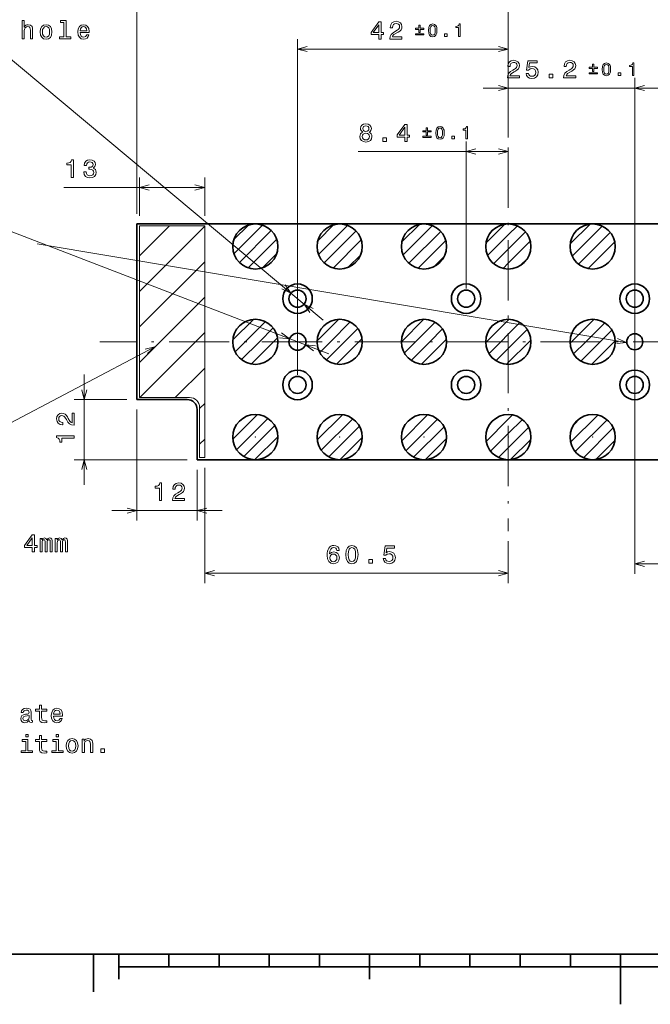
# Model space of a CAD drawing. Extents: x 0 to 420, y 0 to 297.
# Tile 3 of 19: x 90 to 216, y 0 to 196. Entities that reach past the tile are written whole.
import ezdxf

# ---------------------------------------------------------------- set-up
doc = ezdxf.new("R2010")
doc.units = 0
doc.linetypes.add('DASHDOT', pattern=[18.5, 12, -3, 0.5, -3])

msp = doc.modelspace()

# ---------------------------------------------------------------- linework, layer by layer
at = {"color": 7, "lineweight": 13}
for p, q in [((113.633186, 157.590347), (113.633186, 208.096863)), ((75.804459, 199.016327), (150.77536, 136.395233)), ((187.633179, 172.833374), (187.633179, 199.004944)), ((145.633179, 125.490349), (145.633179, 192.462036)), ((187.633179, 172.833374), (187.633179, 192.462036)), ((145.633179, 190.462036), (187.633179, 190.462036)), ((187.633179, 172.833374), (187.633179, 184.692352)), ((212.833191, 125.490349), (212.833191, 184.692352)), ((182.633179, 182.692352), (217.833191, 182.692352)), ((179.233185, 142.690353), (179.233185, 172.015503)), ((157.74472, 170.015503), (187.633179, 170.015503)), ((114.133186, 157.190353), (114.133186, 164.861603)), ((127.133186, 157.190353), (127.133186, 164.861603)), ((99.080521, 162.861603), (127.133186, 162.861603)), ((72.959785, 160.046387), (151.886459, 129.68483)), ((114.133186, 132.090347), (114.133186, 155.190353)), ((114.133186, 155.190353), (127.133186, 155.190353)), ((114.133186, 149.203552), (120.11998, 155.190353)), ((114.133186, 142.132477), (127.133186, 155.132477)), ((127.133186, 132.090347), (127.133186, 155.190353)), ((132.947342, 152.461365), (135.862228, 155.376236)), ((132.968887, 149.654465), (138.669281, 155.354874)), ((149.677856, 152.221313), (152.902313, 155.44577)), ((149.8134, 149.528427), (155.595413, 155.31044)), ((166.426331, 151.999222), (169.924591, 155.497482)), ((166.66098, 149.405441), (172.518295, 155.262756)), ((183.198517, 151.800842), (186.925629, 155.527954)), ((187.633179, 153.407089), (189.436493, 155.210388)), ((199.961517, 151.593277), (203.930237, 155.561996)), ((200.364807, 149.168152), (206.355347, 155.158691)), ((134.051254, 147.908417), (140.415024, 154.272186)), ((150.937729, 147.824326), (157.299133, 154.18573)), ((167.826477, 147.742523), (174.180939, 154.096985)), ((183.512482, 149.286377), (187.633179, 153.407089)), ((187.633179, 150.578659), (191.054245, 153.999725)), ((201.61087, 147.585785), (207.937683, 153.912613)), ((211.217712, 131.928955), (93.752792, 151.628418)), ((135.797302, 146.826035), (141.497528, 152.526276)), ((152.726517, 146.784698), (158.338852, 152.397034)), ((169.659058, 146.746674), (175.176849, 152.264465)), ((187.633179, 147.750229), (192.009949, 152.126999)), ((203.534729, 146.681213), (208.842255, 151.988739)), ((138.604004, 146.804321), (141.519272, 149.719574)), ((155.668732, 146.898483), (158.225189, 149.454941)), ((184.723953, 147.669434), (187.633179, 150.578659)), ((114.133186, 135.061417), (127.133186, 148.061417)), ((172.769058, 147.028244), (174.895081, 149.154266)), ((186.599884, 146.716934), (187.633179, 147.750229)), ((189.951828, 147.240448), (191.498718, 148.787323)), ((207.323059, 147.641113), (207.881638, 148.199692)), ((118.233185, 132.090347), (127.133186, 140.990341)), ((132.758286, 132.473312), (136.85022, 136.565247)), ((135.203751, 132.090347), (139.227127, 136.113739)), ((149.546326, 132.290787), (153.832748, 136.577209)), ((152.174316, 132.090347), (156.141357, 136.057404)), ((166.334351, 132.108261), (170.815277, 136.589172)), ((169.144867, 132.090347), (173.055603, 136.001068)), ((183.287018, 132.090347), (187.633179, 136.436523)), ((187.633179, 136.436523), (187.778229, 136.581573)), ((187.633179, 133.608093), (189.958496, 135.933411)), ((200.257568, 132.090347), (204.73761, 136.570389)), ((203.085999, 132.090347), (206.862976, 135.867325)), ((125.304253, 132.090347), (127.133186, 133.919281)), ((138.032181, 132.090347), (140.788483, 134.846649)), ((155.002731, 132.090347), (157.658905, 134.746521)), ((171.973297, 132.090347), (174.527222, 134.644272)), ((186.115433, 132.090347), (187.633179, 133.608093)), ((188.943863, 132.090347), (191.398224, 134.544708)), ((205.914429, 132.090347), (208.263855, 134.439789)), ((114.133186, 120.990349), (114.133186, 132.090347)), ((114.133186, 127.990349), (118.233185, 132.090347)), ((114.204254, 120.990349), (125.304253, 132.090347)), ((127.133186, 108.990349), (127.133186, 132.090347)), ((133.206375, 130.092972), (135.203751, 132.090347)), ((134.481689, 128.539856), (138.032181, 132.090347)), ((136.439468, 127.669212), (140.860596, 132.090347)), ((140.860596, 132.090347), (141.653748, 132.883499)), ((150.0616, 129.977631), (152.174316, 132.090347)), ((151.377319, 128.464935), (155.002731, 132.090347)), ((153.383606, 127.642792), (157.831161, 132.090347)), ((157.831161, 132.090347), (158.482056, 132.741241)), ((166.925858, 129.871338), (169.144867, 132.090347)), ((168.272949, 128.389999), (171.973297, 132.090347)), ((170.332047, 127.620659), (174.801727, 132.090347)), ((174.801727, 132.090347), (175.300491, 132.589111)), ((183.141968, 131.945297), (183.287018, 132.090347)), ((183.790131, 129.76503), (186.115433, 132.090347)), ((187.633179, 127.951241), (191.772293, 132.090347)), ((187.633179, 130.779663), (188.943863, 132.090347)), ((191.772293, 132.090347), (192.112595, 132.430664)), ((199.951691, 131.78447), (200.257568, 132.090347)), ((200.654388, 129.658737), (203.085999, 132.090347)), ((202.085114, 128.261047), (205.914429, 132.090347)), ((204.253708, 127.601204), (208.742859, 132.090347)), ((208.742859, 132.090347), (208.921478, 132.268967)), ((117.233185, 131.090347), (59.914406, 100.911171)), ((185.178818, 128.325302), (187.633179, 130.779663)), ((212.833191, 130.090347), (212.833191, 85.82048)), ((187.292877, 127.610931), (187.633179, 127.951241)), ((121.275322, 120.990349), (127.133186, 126.848213)), ((103.152298, 103.590347), (103.152298, 125.590347)), ((111.633186, 120.590347), (101.152298, 120.590347)), ((124.133186, 120.990349), (114.133186, 120.990349)), ((126.133186, 118.777145), (127.133186, 119.777145)), ((113.633186, 118.590347), (113.633186, 96.42881)), ((126.133186, 108.990349), (126.133186, 118.990349)), ((132.753342, 112.669373), (137.654312, 117.570343)), ((133.496277, 110.583893), (139.739578, 116.827187)), ((149.570267, 112.515732), (154.607941, 117.553406)), ((150.365936, 110.482986), (156.640472, 116.757515)), ((166.3918, 112.366714), (171.55658, 117.531494)), ((167.237976, 110.38446), (173.538971, 116.685455)), ((183.225189, 112.229546), (187.633179, 116.637535)), ((187.633179, 116.637535), (188.493423, 117.497772)), ((187.633179, 113.809105), (190.431213, 116.60714)), ((200.04805, 112.081833), (205.44165, 117.475433)), ((200.62529, 115.487503), (202.035889, 116.898102)), ((200.989075, 110.194435), (207.328949, 116.534317)), ((134.952362, 109.211533), (141.111893, 115.371078)), ((151.861023, 109.149643), (157.973785, 115.262405)), ((168.772278, 109.090332), (174.833099, 115.151154)), ((187.633179, 110.980682), (191.684006, 115.031509)), ((202.602661, 108.979584), (208.543686, 114.920616)), ((126.133186, 111.706078), (127.133186, 112.706078)), ((137.160263, 108.591011), (141.732239, 113.162994)), ((154.131287, 108.591484), (158.531998, 112.992188)), ((171.109222, 108.598846), (175.324234, 112.813873)), ((184.118164, 110.294083), (187.633179, 113.809105)), ((188.095871, 108.614944), (192.107071, 112.626144)), ((205.090118, 108.638626), (208.88446, 112.432968)), ((185.689987, 109.037483), (187.633179, 110.980682)), ((123.633186, 108.590347), (101.152298, 108.590347)), ((126.133186, 108.990349), (127.133186, 108.990349)), ((125.633186, 106.590347), (125.633186, 96.42881)), ((127.133186, 106.990349), (127.133186, 83.955147)), ((108.633186, 98.42881), (130.633179, 98.42881)), ((187.633179, 92.363365), (187.633179, 83.955147)), ((212.833191, 87.82048), (237.059052, 87.82048)), ((127.133186, 85.955147), (187.633179, 85.955147))]:
    msp.add_line(p, q, dxfattribs=at)
at = {"color": 7, "linetype": 'DASHDOT', "lineweight": 13}
for p, q in [((187.633179, 170.833374), (187.633179, 94.363365)), ((261.533203, 132.090347), (106.263229, 132.090347))]:
    msp.add_line(p, q, dxfattribs=at)
at = {"color": 7, "lineweight": 35}
for p, q in [((261.633179, 155.590347), (113.633186, 155.590347)), ((113.633186, 120.590347), (113.633186, 155.590347)), ((123.633186, 120.590347), (113.633186, 120.590347)), ((125.633186, 108.590347), (125.633186, 118.590347)), ((125.633186, 108.590347), (261.633179, 108.590347)), ((10, 10), (410, 10)), ((105, 10), (105, 2.5)), ((110, 10), (110, 5)), ((120, 10), (120, 7.5)), ((130, 10), (130, 7.5)), ((140, 10), (140, 7.5)), ((150, 10), (150, 7.5)), ((160, 10), (160, 5)), ((170, 10), (170, 7.5)), ((180, 10), (180, 7.5)), ((190, 10), (190, 7.5)), ((200, 10), (200, 7.5)), ((210, 10), (210, 0)), ((110, 7.5), (310, 7.5))]:
    msp.add_line(p, q, dxfattribs=at)
at = {"color": 7, "lineweight": 13}
for points in [[(90.743317, 192.516327), (91.187119, 192.516327), (91.187119, 194.079742), (91.232506, 194.437805), (91.378754, 194.700043), (91.605705, 194.861435), (91.908295, 194.921951), (92.150375, 194.871521), (92.301666, 194.735352), (92.377319, 194.508408), (92.402534, 194.205811), (92.402534, 192.516327), (92.846336, 192.516327), (92.846336, 194.2966), (92.826164, 194.654663), (92.735382, 194.952209), (92.437836, 195.224548), (91.973862, 195.320374), (91.721695, 195.285065), (91.504837, 195.18924), (91.323288, 195.037949), (91.187119, 194.831177), (91.187119, 196.137375), (90.743317, 196.137375)], [(94.348213, 193.86792), (94.428902, 193.252655), (94.660889, 192.798752), (95.029053, 192.516327), (95.523285, 192.420517), (96.012482, 192.516327), (96.38063, 192.793716), (96.612625, 193.247604), (96.698357, 193.86792), (96.612625, 194.483185), (96.38063, 194.942123), (96.012482, 195.219513), (95.523285, 195.320374), (95.029053, 195.219513), (94.660889, 194.937088), (94.428902, 194.483185)], [(94.802101, 193.872955), (94.847488, 194.326859), (94.988701, 194.654663), (95.215645, 194.856384), (95.523285, 194.927002), (95.825882, 194.856384), (96.052826, 194.659698), (96.194031, 194.326859), (96.244461, 193.872955), (96.194031, 193.414032), (96.052826, 193.081177), (95.825882, 192.879456), (95.523285, 192.813889), (95.215645, 192.879456), (94.988701, 193.081177), (94.847488, 193.414032)], [(99.097923, 195.764175), (99.097923, 192.889526), (98.185104, 192.889526), (98.185104, 192.516327), (100.449509, 192.516327), (100.449509, 192.889526), (99.541733, 192.889526), (99.541733, 196.137375), (98.401962, 196.137375), (98.401962, 195.764175)], [(102.339706, 193.741837), (104.114929, 193.741837), (104.119965, 193.948608), (104.039276, 194.52858), (103.817375, 194.962296), (103.464348, 195.224548), (102.995331, 195.320374), (102.536392, 195.219513), (102.183365, 194.937088), (101.956421, 194.478149), (101.875732, 193.872955), (101.951385, 193.252655), (102.178329, 192.798752), (102.526306, 192.516327), (102.980194, 192.420517), (103.373573, 192.486084), (103.696335, 192.657547), (103.933365, 192.929871), (104.069534, 193.292999), (103.630775, 193.292999), (103.539993, 193.091263), (103.408875, 192.939972), (103.035675, 192.818924), (102.748215, 192.874405), (102.531357, 193.050919), (102.390137, 193.338379), (102.339706, 193.726715)], [(102.339706, 194.115036), (102.395187, 194.463013), (102.531357, 194.72023), (102.738129, 194.876556), (103.01046, 194.932037), (103.277756, 194.876556), (103.484528, 194.72023), (103.610603, 194.463013), (103.655991, 194.115036)], [(161.817047, 192.462036), (162.270935, 192.462036), (162.270935, 193.329483), (162.770203, 193.329483), (162.770203, 193.732941), (162.270935, 193.732941), (162.270935, 195.886398), (161.811996, 195.886398), (160.278854, 193.773285), (160.278854, 193.329483), (161.817047, 193.329483)], [(160.702484, 193.732941), (161.817047, 195.301376), (161.817047, 193.732941)], [(164.045135, 192.462036), (166.45076, 192.462036), (166.45076, 192.895752), (164.549469, 192.895752), (164.655365, 193.132797), (164.836929, 193.329483), (165.396729, 193.687546), (165.694275, 193.838837), (166.02713, 194.055695), (166.26416, 194.307861), (166.40033, 194.605408), (166.45076, 194.943314), (166.365021, 195.366943), (166.127991, 195.699799), (165.764877, 195.911621), (165.295868, 195.987259), (164.811707, 195.90152), (164.443558, 195.66449), (164.206528, 195.286255), (164.125824, 194.786972), (164.125824, 194.71637), (164.584763, 194.71637), (164.584763, 194.756714), (164.630157, 195.099655), (164.766327, 195.351807), (164.983185, 195.513199), (165.270645, 195.568665), (165.563156, 195.518234), (165.780014, 195.392151), (165.921219, 195.195465), (165.971649, 194.948364), (165.936356, 194.71637), (165.84053, 194.519684), (165.679138, 194.348206), (165.457245, 194.196915), (165.159698, 194.035522), (164.665451, 193.722855), (164.317474, 193.389999), (164.110703, 192.986542), (164.045135, 192.477173)], [(169.832748, 193.756638), (170.07634, 193.756638), (170.07634, 194.367371), (170.77533, 194.367371), (170.77533, 194.607437), (170.07634, 194.607437), (170.07634, 195.21463), (169.832748, 195.21463), (169.832748, 194.607437), (169.133759, 194.607437), (169.133759, 194.367371), (169.832748, 194.367371)], [(171.720734, 194.183807), (171.773682, 193.629547), (171.939606, 193.234161), (172.204376, 192.99411), (172.571518, 192.916443), (172.935135, 192.99411), (173.199905, 193.234161), (173.362305, 193.629547), (173.418793, 194.183807), (173.362305, 194.734528), (173.295227, 194.9534), (173.199905, 195.133438), (172.935135, 195.373505), (172.571518, 195.454697), (172.204376, 195.373505), (171.939606, 195.129913), (171.773682, 194.734528)], [(172.059631, 194.183807), (172.087875, 194.610962), (172.176132, 194.918091), (172.334991, 195.098145), (172.571518, 195.161682), (172.80452, 195.098145), (172.963379, 194.918091), (173.051636, 194.610962), (173.07988, 194.183807), (173.051636, 193.753113), (172.963379, 193.445984), (172.80452, 193.26593), (172.571518, 193.205917), (172.334991, 193.26593), (172.176132, 193.445984), (172.087875, 193.753113)], [(177.738403, 192.987045), (178.059662, 192.987045), (178.059662, 195.454697), (177.819611, 195.454697), (177.756058, 195.239349), (177.628967, 195.094604), (177.434814, 195.009888), (177.166504, 194.981644), (177.166504, 194.730988), (177.738403, 194.730988)], [(169.133759, 193.516586), (169.133759, 193.272995), (170.77533, 193.272995), (170.77533, 193.516586)], [(174.943146, 192.987045), (175.430328, 192.987045), (175.430328, 193.513062), (174.943146, 193.513062)], [(187.447357, 184.692352), (189.852982, 184.692352), (189.852982, 185.126068), (187.951691, 185.126068), (188.057587, 185.363113), (188.239151, 185.559799), (188.79895, 185.917862), (189.096497, 186.069153), (189.429352, 186.286011), (189.666382, 186.538177), (189.802551, 186.835724), (189.852982, 187.17363), (189.767242, 187.59726), (189.530212, 187.930115), (189.167099, 188.141937), (188.69809, 188.217575), (188.213928, 188.131836), (187.845779, 187.894806), (187.608749, 187.516571), (187.528046, 187.017288), (187.528046, 186.946686), (187.986984, 186.946686), (187.986984, 186.98703), (188.032379, 187.329971), (188.168549, 187.582123), (188.385406, 187.743515), (188.672867, 187.798981), (188.965378, 187.74855), (189.182236, 187.622467), (189.323441, 187.425781), (189.373871, 187.17868), (189.338562, 186.946686), (189.242752, 186.75), (189.08136, 186.578522), (188.859467, 186.427231), (188.56192, 186.265839), (188.067673, 185.953171), (187.719696, 185.620316), (187.512924, 185.216858), (187.447357, 184.707489)], [(191.163208, 185.605179), (191.27417, 185.191635), (191.521271, 184.868866), (191.884399, 184.667145), (192.348373, 184.591492), (192.857727, 184.682281), (193.256149, 184.929382), (193.508316, 185.322754), (193.604126, 185.827087), (193.518402, 186.296112), (193.276321, 186.664261), (192.898087, 186.901291), (192.40889, 186.98703), (192.03064, 186.926514), (191.738144, 186.760086), (191.879349, 187.703171), (193.412491, 187.703171), (193.412491, 188.116714), (191.541458, 188.116714), (191.264069, 186.260803), (191.667542, 186.260803), (191.960037, 186.497833), (192.333237, 186.583572), (192.656006, 186.528091), (192.903122, 186.366714), (193.059464, 186.119598), (193.114944, 185.801865), (193.059464, 185.484146), (192.898087, 185.23703), (192.65097, 185.080688), (192.333237, 185.025208), (192.065948, 185.060516), (191.859177, 185.176514), (191.707886, 185.358063), (191.632233, 185.605179)], [(198.655426, 184.692352), (201.06105, 184.692352), (201.06105, 185.126068), (199.15976, 185.126068), (199.265656, 185.363113), (199.44722, 185.559799), (200.007019, 185.917862), (200.304565, 186.069153), (200.637421, 186.286011), (200.874451, 186.538177), (201.01062, 186.835724), (201.06105, 187.17363), (200.975311, 187.59726), (200.738281, 187.930115), (200.375168, 188.141937), (199.906158, 188.217575), (199.421997, 188.131836), (199.053848, 187.894806), (198.816818, 187.516571), (198.736115, 187.017288), (198.736115, 186.946686), (199.195053, 186.946686), (199.195053, 186.98703), (199.240448, 187.329971), (199.376617, 187.582123), (199.593475, 187.743515), (199.880936, 187.798981), (200.173447, 187.74855), (200.390305, 187.622467), (200.531509, 187.425781), (200.58194, 187.17868), (200.546631, 186.946686), (200.450821, 186.75), (200.289429, 186.578522), (200.067535, 186.427231), (199.769989, 186.265839), (199.275742, 185.953171), (198.927765, 185.620316), (198.720993, 185.216858), (198.655426, 184.707489)], [(204.443024, 185.986954), (204.686615, 185.986954), (204.686615, 186.597687), (205.38562, 186.597687), (205.38562, 186.837753), (204.686615, 186.837753), (204.686615, 187.444946), (204.443024, 187.444946), (204.443024, 186.837753), (203.744049, 186.837753), (203.744049, 186.597687), (204.443024, 186.597687)], [(206.331024, 186.414124), (206.383972, 185.859863), (206.549896, 185.464478), (206.814667, 185.224426), (207.181808, 185.146759), (207.545425, 185.224426), (207.810196, 185.464478), (207.972595, 185.859863), (208.029083, 186.414124), (207.972595, 186.964844), (207.905518, 187.183716), (207.810196, 187.363754), (207.545425, 187.603821), (207.181808, 187.685013), (206.814667, 187.603821), (206.549896, 187.360229), (206.383972, 186.964844)], [(206.669922, 186.414124), (206.698166, 186.841278), (206.786423, 187.148407), (206.945282, 187.328461), (207.181808, 187.391998), (207.41481, 187.328461), (207.573669, 187.148407), (207.661926, 186.841278), (207.69017, 186.414124), (207.661926, 185.983429), (207.573669, 185.6763), (207.41481, 185.496246), (207.181808, 185.436234), (206.945282, 185.496246), (206.786423, 185.6763), (206.698166, 185.983429)], [(212.348694, 185.217361), (212.669952, 185.217361), (212.669952, 187.685013), (212.429901, 187.685013), (212.366364, 187.469666), (212.239258, 187.324921), (212.045105, 187.240204), (211.776794, 187.21196), (211.776794, 186.961304), (212.348694, 186.961304)], [(195.801971, 184.692352), (196.49794, 184.692352), (196.49794, 185.443802), (195.801971, 185.443802)], [(203.744049, 185.746902), (203.744049, 185.503311), (205.38562, 185.503311), (205.38562, 185.746902)], [(209.553436, 185.217361), (210.040619, 185.217361), (210.040619, 185.743378), (209.553436, 185.743378)], [(158.637375, 173.901672), (158.380173, 173.760468), (158.203659, 173.563782), (158.092697, 173.316666), (158.057404, 173.019119), (158.138092, 172.570267), (158.370087, 172.22229), (158.748322, 172.000381), (159.262726, 171.914642), (159.772095, 172.000381), (160.150345, 172.22229), (160.382324, 172.570267), (160.468063, 173.019119), (160.427719, 173.316666), (160.321808, 173.563782), (160.140259, 173.760468), (159.888092, 173.901672), (160.089813, 174.02272), (160.231033, 174.189148), (160.316772, 174.390869), (160.347031, 174.637985), (160.266327, 174.996063), (160.05452, 175.283524), (159.711578, 175.470123), (159.262726, 175.540726), (158.808838, 175.470123), (158.465897, 175.283524), (158.249039, 174.996063), (158.173401, 174.637985), (158.198608, 174.390869), (158.284348, 174.189148)], [(158.652496, 174.597641), (158.692841, 174.81955), (158.813889, 174.991013), (159.005524, 175.096924), (159.262726, 175.137268), (159.514893, 175.096924), (159.706543, 174.991013), (159.827576, 174.81955), (159.872955, 174.597641), (159.827576, 174.370697), (159.706543, 174.194183), (159.514893, 174.078186), (159.262726, 174.042892), (159.005524, 174.083237), (158.813889, 174.194183), (158.692841, 174.370697)], [(167.012161, 172.015503), (167.466049, 172.015503), (167.466049, 172.88295), (167.965332, 172.88295), (167.965332, 173.286407), (167.466049, 173.286407), (167.466049, 175.439865), (167.007111, 175.439865), (165.473969, 173.326752), (165.473969, 172.88295), (167.012161, 172.88295)], [(165.897598, 173.286407), (167.012161, 174.854843), (167.012161, 173.286407)], [(171.29184, 173.310104), (171.535431, 173.310104), (171.535431, 173.920837), (172.234421, 173.920837), (172.234421, 174.160904), (171.535431, 174.160904), (171.535431, 174.768097), (171.29184, 174.768097), (171.29184, 174.160904), (170.59285, 174.160904), (170.59285, 173.920837), (171.29184, 173.920837)], [(173.179825, 173.737274), (173.232773, 173.183014), (173.398697, 172.787628), (173.663467, 172.547577), (174.030609, 172.46991), (174.394226, 172.547577), (174.658997, 172.787628), (174.821396, 173.183014), (174.877869, 173.737274), (174.821396, 174.287994), (174.754318, 174.506866), (174.658997, 174.686905), (174.394226, 174.926971), (174.030609, 175.008163), (173.663467, 174.926971), (173.398697, 174.68338), (173.232773, 174.287994)], [(179.197495, 172.540512), (179.518753, 172.540512), (179.518753, 175.008163), (179.278702, 175.008163), (179.215149, 174.792816), (179.088058, 174.648071), (178.89389, 174.563354), (178.625595, 174.53511), (178.625595, 174.284454), (179.197495, 174.284454)], [(158.54155, 173.029205), (158.586945, 173.296494), (158.733185, 173.498215), (158.960144, 173.629349), (159.262726, 173.674728), (159.560287, 173.629349), (159.787231, 173.498215), (159.933487, 173.296494), (159.983917, 173.029205), (159.933487, 172.74173), (159.787231, 172.524872), (159.560287, 172.383667), (159.262726, 172.338272), (158.960144, 172.383667), (158.733185, 172.524872), (158.586945, 172.74173)], [(162.650772, 172.015503), (163.346741, 172.015503), (163.346741, 172.766953), (162.650772, 172.766953)], [(170.59285, 173.070053), (170.59285, 172.826462), (172.234421, 172.826462), (172.234421, 173.070053)], [(173.518723, 173.737274), (173.546967, 174.164429), (173.635223, 174.471558), (173.794083, 174.651611), (174.030609, 174.715149), (174.263611, 174.651611), (174.42247, 174.471558), (174.510727, 174.164429), (174.538971, 173.737274), (174.510727, 173.30658), (174.42247, 172.999451), (174.263611, 172.819397), (174.030609, 172.759384), (173.794083, 172.819397), (173.635223, 172.999451), (173.546967, 173.30658)], [(176.402237, 172.540512), (176.88942, 172.540512), (176.88942, 173.066513), (176.402237, 173.066513)], [(100.507751, 164.861603), (100.96669, 164.861603), (100.96669, 168.38681), (100.623749, 168.38681), (100.532974, 168.079178), (100.35141, 167.872406), (100.074036, 167.751373), (99.69075, 167.711014), (99.69075, 167.352951), (100.507751, 167.352951)], [(103.06366, 165.961014), (103.06366, 165.92572), (103.144348, 165.441559), (103.381386, 165.078461), (103.754585, 164.846466), (104.248825, 164.760727), (104.773315, 164.846466), (105.166687, 165.068375), (105.418854, 165.421387), (105.509628, 165.87529), (105.469284, 166.172836), (105.35833, 166.414917), (105.176773, 166.601501), (104.9347, 166.737671), (105.262512, 167.01001), (105.378502, 167.443726), (105.302856, 167.837097), (105.085999, 168.134644), (104.732971, 168.321243), (104.248825, 168.38681), (103.79493, 168.306122), (103.446945, 168.084213), (103.220001, 167.731186), (103.144348, 167.262177), (103.144348, 167.226868), (103.593201, 167.226868), (103.633545, 167.549637), (103.764671, 167.781616), (103.976486, 167.922836), (104.274033, 167.973267), (104.536285, 167.932922), (104.727928, 167.827011), (104.843918, 167.655548), (104.889313, 167.423553), (104.843918, 167.176437), (104.722885, 167.01001), (104.511063, 166.909149), (104.223602, 166.878891), (104.026917, 166.883926), (104.026917, 166.485519), (104.274033, 166.495605), (104.591759, 166.450211), (104.828796, 166.329178), (104.970001, 166.132492), (105.020432, 165.87529), (104.964958, 165.582779), (104.81871, 165.365921), (104.586716, 165.229752), (104.279083, 165.184357), (103.961357, 165.234787), (103.72937, 165.386093), (103.583115, 165.628174), (103.527634, 165.961014)], [(101.152298, 115.463089), (101.152298, 117.868706), (100.718582, 117.868706), (100.718582, 115.967407), (100.481544, 116.073318), (100.284859, 116.254868), (99.926788, 116.814667), (99.775497, 117.112221), (99.55864, 117.445068), (99.306473, 117.682106), (99.008926, 117.818268), (98.671028, 117.868706), (98.247391, 117.782974), (97.914543, 117.545937), (97.702728, 117.182831), (97.627075, 116.713806), (97.712814, 116.22966), (97.949844, 115.861496), (98.328087, 115.624466), (98.827362, 115.543777), (98.897972, 115.543777), (98.897972, 116.002716), (98.85762, 116.002716), (98.514687, 116.048096), (98.262527, 116.184265), (98.101143, 116.401123), (98.04567, 116.688591), (98.0961, 116.981094), (98.222183, 117.197952), (98.418869, 117.339165), (98.665985, 117.389603), (98.897972, 117.354294), (99.094658, 117.258469), (99.266129, 117.097092), (99.417419, 116.875183), (99.578812, 116.577637), (99.891487, 116.083405), (100.224335, 115.73542), (100.6278, 115.528648), (101.137161, 115.463089)], [(101.152298, 112.866837), (101.152298, 113.32576), (97.627075, 113.32576), (97.627075, 112.982826), (97.934715, 112.892044), (98.141487, 112.710495), (98.262527, 112.433113), (98.302872, 112.049828), (98.660934, 112.049828), (98.660934, 112.866837)], [(118.104095, 100.42881), (118.563034, 100.42881), (118.563034, 103.954025), (118.220093, 103.954025), (118.129311, 103.646393), (117.947754, 103.439621), (117.67038, 103.318581), (117.287094, 103.278229), (117.287094, 102.920166), (118.104095, 102.920166)], [(120.700348, 100.42881), (123.105972, 100.42881), (123.105972, 100.862526), (121.204674, 100.862526), (121.310577, 101.099564), (121.492134, 101.296249), (122.051933, 101.654312), (122.349487, 101.805611), (122.682343, 102.022469), (122.919373, 102.274628), (123.055534, 102.572182), (123.105972, 102.91008), (123.020233, 103.33371), (122.783203, 103.666565), (122.42009, 103.87838), (121.951073, 103.954025), (121.466919, 103.868286), (121.098763, 103.631256), (120.861732, 103.253021), (120.781044, 102.753738), (120.781044, 102.683136), (121.239975, 102.683136), (121.239975, 102.72348), (121.285362, 103.066422), (121.421532, 103.318581), (121.63839, 103.479965), (121.925858, 103.535439), (122.218361, 103.485001), (122.435219, 103.358925), (122.576431, 103.162239), (122.626862, 102.915123), (122.59156, 102.683136), (122.495743, 102.48645), (122.334358, 102.314972), (122.112457, 102.163681), (121.814903, 102.002296), (121.320663, 101.689621), (120.972687, 101.356766), (120.765915, 100.953308), (120.700348, 100.443939)], [(92.785049, 90.18689), (93.238937, 90.18689), (93.238937, 91.054321), (93.73822, 91.054321), (93.73822, 91.457787), (93.238937, 91.457787), (93.238937, 93.611244), (92.780006, 93.611244), (91.246864, 91.498131), (91.246864, 91.054321), (92.785049, 91.054321)], [(91.670494, 91.457787), (92.785049, 93.02623), (92.785049, 91.457787)], [(94.323235, 90.18689), (94.731735, 90.18689), (94.731735, 91.997406), (94.75695, 92.269745), (94.832596, 92.466431), (94.948593, 92.58242), (95.099892, 92.627815), (95.220924, 92.587463), (95.30162, 92.486603), (95.341965, 92.315132), (95.357094, 92.088188), (95.357094, 90.18689), (95.740379, 90.18689), (95.740379, 91.997406), (95.765594, 92.264702), (95.84124, 92.461388), (95.96228, 92.58242), (96.113579, 92.627815), (96.234612, 92.587463), (96.315308, 92.486603), (96.365738, 92.088188), (96.365738, 90.18689), (96.774239, 90.18689), (96.774239, 92.05793), (96.749023, 92.446259), (96.668335, 92.743805), (96.50695, 92.925362), (96.244698, 92.990921), (95.937065, 92.89006), (95.700035, 92.597549), (95.513435, 92.885017), (95.200752, 92.990921), (94.913292, 92.89006), (94.716606, 92.607635), (94.716606, 92.895103), (94.323235, 92.895103)], [(97.359261, 90.18689), (97.767761, 90.18689), (97.767761, 91.997406), (97.792976, 92.269745), (97.868622, 92.466431), (97.984619, 92.58242), (98.135918, 92.627815), (98.25695, 92.587463), (98.337646, 92.486603), (98.377991, 92.315132), (98.39312, 92.088188), (98.39312, 90.18689), (98.776405, 90.18689), (98.776405, 91.997406), (98.80162, 92.264702), (98.877266, 92.461388), (98.998306, 92.58242), (99.149605, 92.627815), (99.270638, 92.587463), (99.351334, 92.486603), (99.401764, 92.088188), (99.401764, 90.18689), (99.810265, 90.18689), (99.810265, 92.05793), (99.785049, 92.446259), (99.704361, 92.743805), (99.542976, 92.925362), (99.280724, 92.990921), (98.973091, 92.89006), (98.736061, 92.597549), (98.549461, 92.885017), (98.236778, 92.990921), (97.949318, 92.89006), (97.752632, 92.607635), (97.752632, 92.895103), (97.359261, 92.895103)], [(153.952072, 90.512062), (153.856247, 90.920563), (153.634338, 91.22316), (153.291412, 91.414803), (152.847595, 91.480362), (152.550049, 91.445061), (152.292847, 91.349243), (152.065903, 91.192902), (151.874252, 90.970993), (151.722961, 90.693619), (151.612015, 90.355728), (151.541397, 89.957306), (151.521225, 89.508461), (151.601929, 88.792328), (151.849045, 88.272873), (152.247452, 87.96019), (152.79213, 87.854279), (153.281311, 87.945061), (153.65451, 88.182091), (153.896591, 88.55529), (153.98233, 89.029358), (153.896591, 89.508461), (153.664597, 89.876617), (153.306534, 90.108604), (152.862732, 90.189301), (152.383621, 90.088432), (152.025558, 89.800964), (152.101196, 90.355728), (152.262589, 90.754135), (152.509705, 90.991165), (152.852646, 91.071861), (153.104797, 91.031517), (153.296448, 90.925613), (153.422531, 90.7491), (153.488098, 90.512062)], [(155.262299, 89.664803), (155.337952, 88.873016), (155.574982, 88.308174), (155.953217, 87.965233), (156.477722, 87.854279), (156.997162, 87.965233), (157.375412, 88.308174), (157.607391, 88.873016), (157.688095, 89.664803), (157.607391, 90.451546), (157.511581, 90.764221), (157.375412, 91.021431), (156.997162, 91.364365), (156.477722, 91.480362), (155.953217, 91.364365), (155.574982, 91.016388), (155.337952, 90.451546)], [(155.746445, 89.664803), (155.786789, 90.275032), (155.912872, 90.713791), (156.139816, 90.970993), (156.477722, 91.061775), (156.810562, 90.970993), (157.037506, 90.713791), (157.163589, 90.275032), (157.203934, 89.664803), (157.163589, 89.04953), (157.037506, 88.610764), (156.810562, 88.353561), (156.477722, 88.267822), (156.139816, 88.353561), (155.912872, 88.610764), (155.786789, 89.04953)], [(162.699036, 88.867966), (162.809998, 88.454422), (163.057114, 88.13166), (163.420227, 87.929932), (163.884201, 87.854279), (164.39357, 87.945061), (164.791977, 88.192177), (165.044144, 88.585548), (165.139969, 89.089874), (165.05423, 89.558891), (164.812149, 89.927048), (164.433914, 90.164078), (163.944717, 90.249817), (163.566467, 90.189301), (163.273972, 90.022873), (163.415176, 90.965958), (164.948318, 90.965958), (164.948318, 91.379501), (163.077286, 91.379501), (162.799911, 89.52359), (163.203369, 89.52359), (163.495865, 89.76062), (163.869064, 89.846359), (164.191833, 89.790878), (164.43895, 89.629501), (164.595291, 89.382385), (164.650772, 89.064651), (164.595291, 88.746933), (164.433914, 88.499817), (164.186798, 88.343475), (163.869064, 88.287994), (163.601776, 88.323303), (163.395004, 88.439301), (163.243713, 88.62085), (163.16806, 88.867966)], [(153.493134, 89.024307), (153.437653, 88.706589), (153.296448, 88.464508), (153.069504, 88.303131), (152.787079, 88.252701), (152.489532, 88.303131), (152.262589, 88.459473), (152.116333, 88.701546), (152.070938, 89.019272), (152.121368, 89.331947), (152.262589, 89.568985), (152.494568, 89.720276), (152.807251, 89.775757), (153.07959, 89.720276), (153.296448, 89.57402), (153.437653, 89.33699)], [(159.865753, 87.955147), (160.561722, 87.955147), (160.561722, 88.706589), (159.865753, 88.706589)], [(92.180588, 56.586746), (92.180588, 56.571613), (92.205803, 56.400146), (92.281448, 56.279106), (92.599174, 56.183285), (92.846291, 56.223633), (92.846291, 56.56657), (92.740387, 56.551441), (92.599174, 56.617004), (92.573959, 56.818733), (92.573959, 58.220749), (92.513435, 58.578819), (92.336929, 58.830982), (92.029289, 58.982277), (91.595573, 59.037754), (91.171944, 58.977234), (90.859261, 58.805763), (90.662575, 58.538475), (90.597015, 58.185448), (90.597015, 58.15519), (90.99543, 58.15519), (91.030731, 58.367004), (91.141678, 58.518303), (91.323235, 58.609077), (91.580444, 58.644382), (91.82756, 58.619167), (92.004074, 58.543518), (92.109978, 58.412392), (92.145287, 58.230839), (92.125107, 58.01902), (92.044418, 57.913113), (91.84269, 57.862682), (91.464447, 57.822334), (91.030731, 57.731556), (90.723091, 57.570175), (90.541534, 57.318012), (90.486061, 56.944813), (90.536491, 56.611961), (90.692833, 56.364841), (90.944992, 56.208504), (91.292976, 56.153027), (91.762001, 56.258934)], [(94.202927, 58.472912), (94.202927, 57.116283), (94.233185, 56.677525), (94.37439, 56.374928), (94.656815, 56.198418), (95.135918, 56.137897), (95.660416, 56.163113), (95.660416, 56.546398), (95.27713, 56.51614), (94.929146, 56.556484), (94.742546, 56.682568), (94.661858, 56.894382), (94.646729, 57.191933), (94.646729, 58.472912), (95.660416, 58.472912), (95.660416, 58.851154), (94.646729, 58.851154), (94.646729, 59.642941), (94.202927, 59.642941), (94.202927, 58.851154), (93.436356, 58.851154), (93.436356, 58.472912)], [(97.032173, 57.459225), (98.807396, 57.459225), (98.812439, 57.665997), (98.731743, 58.245968), (98.509842, 58.679684), (98.156815, 58.941933), (97.687798, 59.037754), (97.228859, 58.93689), (96.875839, 58.654469), (96.648888, 58.195534), (96.568199, 57.590347), (96.643845, 56.970032), (96.870796, 56.51614), (97.218773, 56.233719), (97.672668, 56.137897), (98.06604, 56.203461), (98.388802, 56.374928), (98.625839, 56.647263), (98.762001, 57.010376), (98.323242, 57.010376), (98.232468, 56.808647), (98.101341, 56.657349), (97.728142, 56.536312), (97.440681, 56.591789), (97.223816, 56.768303), (97.082611, 57.055763), (97.032173, 57.444092)], [(92.13015, 57.181847), (92.069633, 56.919598), (91.908249, 56.717869), (91.666176, 56.586746), (91.368629, 56.541355), (91.176987, 56.56657), (91.040817, 56.647263), (90.955078, 56.788475), (90.929863, 56.985161), (90.950035, 57.161674), (91.030731, 57.287754), (91.353493, 57.428963), (91.762001, 57.489483), (92.13015, 57.610519)], [(97.032173, 57.83242), (97.087654, 58.180405), (97.223816, 58.437611), (97.430588, 58.593948), (97.702927, 58.649426), (97.970215, 58.593948), (98.176987, 58.437611), (98.30307, 58.180405), (98.348457, 57.83242)], [(91.943558, 53.807926), (91.474533, 53.807926), (91.474533, 53.303604), (91.943558, 53.303604)], [(94.202927, 52.426083), (94.202927, 51.069454), (94.233185, 50.630695), (94.37439, 50.328098), (94.656815, 50.151588), (95.135918, 50.091068), (95.660416, 50.116283), (95.660416, 50.499569), (95.27713, 50.469311), (94.929146, 50.509655), (94.742546, 50.635738), (94.661858, 50.847553), (94.646729, 51.145103), (94.646729, 52.426083), (95.660416, 52.426083), (95.660416, 52.804325), (94.646729, 52.804325), (94.646729, 53.596111), (94.202927, 53.596111), (94.202927, 52.804325), (93.436356, 52.804325), (93.436356, 52.426083)], [(98.01561, 53.807926), (97.546585, 53.807926), (97.546585, 53.303604), (98.01561, 53.303604)], [(91.928421, 50.560089), (91.928421, 52.804325), (90.788658, 52.804325), (90.788658, 52.426083), (91.484619, 52.426083), (91.484619, 50.560089), (90.576836, 50.560089), (90.576836, 50.18689), (92.846291, 50.18689), (92.846291, 50.560089)], [(98.000473, 50.560089), (98.000473, 52.804325), (96.86071, 52.804325), (96.86071, 52.426083), (97.556671, 52.426083), (97.556671, 50.560089), (96.648888, 50.560089), (96.648888, 50.18689), (98.918343, 50.18689), (98.918343, 50.560089)], [(99.548752, 51.538475), (99.62944, 50.923203), (99.861427, 50.469311), (100.229584, 50.18689), (100.723824, 50.091068), (101.213013, 50.18689), (101.581169, 50.464268), (101.813156, 50.918159), (101.898895, 51.538475), (101.813156, 52.153748), (101.581169, 52.612682), (101.213013, 52.89006), (100.723824, 52.990925), (100.229584, 52.89006), (99.861427, 52.607639), (99.62944, 52.153748)], [(100.00264, 51.543518), (100.048027, 51.99741), (100.18924, 52.325218), (100.416183, 52.526947), (100.723824, 52.597553), (101.026413, 52.526947), (101.253365, 52.330261), (101.394569, 51.99741), (101.445007, 51.543518), (101.394569, 51.084583), (101.253365, 50.751732), (101.026413, 50.550003), (100.723824, 50.48444), (100.416183, 50.550003), (100.18924, 50.751732), (100.048027, 51.084583)], [(102.715897, 50.18689), (103.159706, 50.18689), (103.159706, 51.75029), (103.205093, 52.10836), (103.351349, 52.370605), (103.578293, 52.53199), (103.880882, 52.59251), (104.122963, 52.542076), (104.274254, 52.40591), (104.349907, 52.178963), (104.375122, 51.876369), (104.375122, 50.18689), (104.818924, 50.18689), (104.818924, 51.967148), (104.798752, 52.325218), (104.707977, 52.622768), (104.410423, 52.895103), (103.946449, 52.990925), (103.68924, 52.95562), (103.472382, 52.859802), (103.285782, 52.698418), (103.139534, 52.48156), (103.139534, 52.895103), (102.715897, 52.895103)], [(106.447891, 50.18689), (107.14386, 50.18689), (107.14386, 50.938332), (106.447891, 50.938332)]]:
    msp.add_lwpolyline(points, close=True, dxfattribs=at)
for points in [[(147.565033, 190.979675), (145.633179, 190.462036), (147.565033, 189.944397)], [(185.701324, 189.944397), (187.633179, 190.462036), (185.701324, 190.979675)], [(185.701324, 182.174728), (187.633179, 182.692352), (185.701324, 183.209991)], [(214.765045, 183.209991), (212.833191, 182.692352), (214.765045, 182.174728)], [(181.165039, 170.533142), (179.233185, 170.015503), (181.165039, 169.497879)], [(185.701324, 169.497879), (187.633179, 170.015503), (185.701324, 170.533142)], [(116.065033, 163.379227), (114.133186, 162.861603), (116.065033, 162.343964)], [(125.201332, 162.343964), (127.133186, 162.861603), (125.201332, 163.379227)], [(142.513947, 142.621307), (144.328461, 141.780151), (143.177612, 143.415878)], [(148.752426, 138.759384), (146.937912, 139.60054), (148.088745, 137.964828)], [(142.057632, 132.911179), (144.046539, 132.700699), (142.429337, 133.877426)], [(209.226852, 131.737961), (211.217712, 131.928955), (209.398087, 132.758987)], [(115.764954, 129.7323), (117.233185, 131.090347), (115.282639, 130.648361)], [(149.20874, 131.269516), (147.219833, 131.479996), (148.837036, 130.303268)], [(102.634659, 122.522202), (103.152298, 120.590347), (103.669937, 122.522202)], [(103.669937, 106.658493), (103.152298, 108.590347), (102.634659, 106.658493)], [(111.701332, 97.911171), (113.633186, 98.42881), (111.701332, 98.946449)], [(127.565033, 98.946449), (125.633186, 98.42881), (127.565033, 97.911171)], [(129.065033, 86.472786), (127.133186, 85.955147), (129.065033, 85.437508)], [(185.701324, 85.437508), (187.633179, 85.955147), (185.701324, 86.472786)], [(214.765045, 88.33812), (212.833191, 87.82048), (214.765045, 87.302841)]]:
    msp.add_lwpolyline(points, dxfattribs=at)
at = {"color": 7, "lineweight": 35}
for centre, radius in [((137.233185, 151.090347), 4.5), ((154.033188, 151.090347), 4.5), ((170.833191, 151.090347), 4.5), ((187.633179, 151.090347), 4.5), ((204.433182, 151.090347), 4.5), ((145.633179, 140.690353), 2.95), ((179.233185, 140.690353), 2.95), ((212.833191, 140.690353), 2.95), ((145.633179, 140.690353), 1.7), ((179.233185, 140.690353), 1.7), ((212.833191, 140.690353), 1.7), ((137.233185, 132.090347), 4.5), ((154.033188, 132.090347), 4.5), ((170.833191, 132.090347), 4.5), ((187.633179, 132.090347), 4.5), ((204.433182, 132.090347), 4.5), ((145.633179, 132.090347), 1.7), ((212.833191, 132.090347), 1.6), ((145.633179, 123.490349), 2.95), ((179.233185, 123.490349), 2.95), ((212.833191, 123.490349), 2.95), ((145.633179, 123.490349), 1.7), ((179.233185, 123.490349), 1.7), ((212.833191, 123.490349), 1.7), ((137.233185, 113.090347), 4.5), ((154.033188, 113.090347), 4.5), ((170.833191, 113.090347), 4.5), ((187.633179, 113.090347), 4.5), ((204.433182, 113.090347), 4.5)]:
    msp.add_circle(centre, radius, dxfattribs=at)
at = {"color": 7, "lineweight": 13}
for centre, radius, start, end in [((187.633179, 151.090347), 4.5, 114.340625, 269.999997), ((187.633179, 151.090347), 4.5, 90.000003, 114.340625), ((187.633179, 151.090347), 4.5, 65.65936, 90.000003), ((187.633179, 151.090347), 4.5, 269.999997, 65.65936), ((137.233185, 132.090347), 4.5, 0, 180.000009), ((154.033188, 132.090347), 4.5, 0, 180.000009), ((170.833191, 132.090347), 4.5, 0, 180.000009), ((187.633179, 132.090347), 4.5, 90.000003, 180.000009), ((187.633179, 132.090347), 4.5, 0, 90.000003), ((204.433182, 132.090347), 4.5, 0, 180.000009), ((137.233185, 132.090347), 4.5, 180.000009, 269.999997), ((137.233185, 132.090347), 4.5, 269.999997, 360), ((154.033188, 132.090347), 4.5, 180.000009, 269.999997), ((154.033188, 132.090347), 4.5, 269.999997, 360), ((170.833191, 132.090347), 4.5, 180.000009, 269.999997), ((170.833191, 132.090347), 4.5, 269.999997, 360), ((187.633179, 132.090347), 4.5, 180.000009, 269.999997), ((187.633179, 132.090347), 4.5, 269.999997, 360), ((204.433182, 132.090347), 4.5, 180.000009, 269.999997), ((204.433182, 132.090347), 4.5, 269.999997, 360), ((124.133186, 118.990349), 2, 0, 90.000003), ((187.633179, 113.090347), 4.5, 90.000003, 245.659334), ((187.633179, 113.090347), 4.5, 294.340661, 90.000003), ((187.633179, 113.090347), 4.5, 245.659334, 269.999997), ((187.633179, 113.090347), 4.5, 269.999997, 294.340661)]:
    msp.add_arc(centre, radius, start, end, dxfattribs=at)
at = {"color": 7, "lineweight": 35}
msp.add_arc((123.633186, 118.590347), 2, 0, 90.000003, dxfattribs=at)
at = {"color": 7, "lineweight": 5}
for p in [(137.233185, 113.090347), (154.033188, 113.090347), (170.833191, 113.090347), (187.633179, 113.090347), (204.433182, 113.090347)]:
    msp.add_point(p, dxfattribs=at)

doc.saveas('drawing.dxf')
